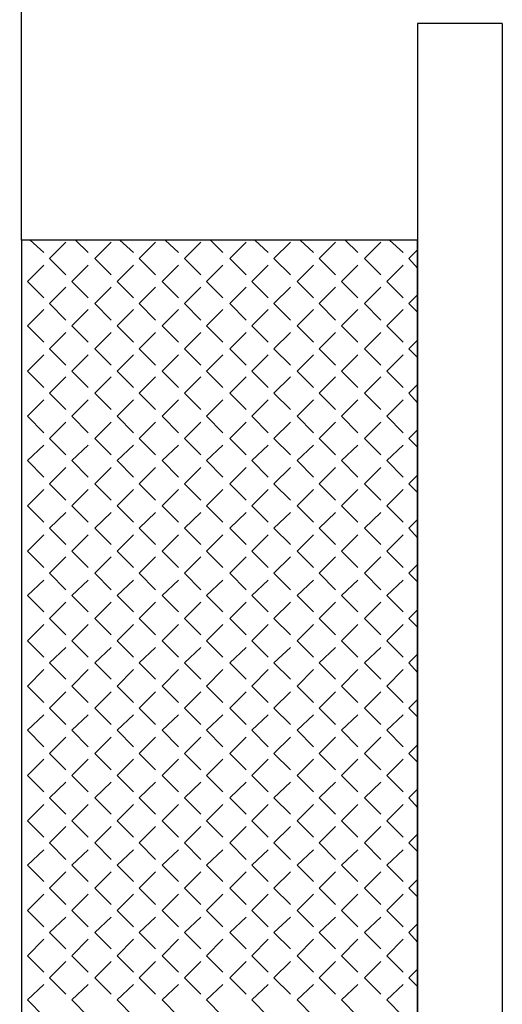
# Model space of a CAD drawing. Header units: millimetres. Extents: x -523 to 1404227, y -783705 to 1038705.
# Tile 26 of 256: x 204422 to 206543, y 2762 to 7091. Entities that reach past the tile are written whole.
import ezdxf

# ---------------------------------------------------------------- set-up
doc = ezdxf.new("R2010")
doc.units = ezdxf.units.MM
doc.linetypes.add('0.5_0.5', pattern=[1, 0.5, -0.5])
doc.layers.add('PDF _0', color=252, linetype='Continuous')

# ---------------------------------------------------------------- blocks, each defined once
blk = doc.blocks.new('A$Cc5eb5aaa')
at = {"layer": 'PDF _0', "color": 7, "lineweight": -3}
for points in [[(25562.5, 7514.7), (25562.5, 8598.5)], [(27675.1, 8467.2), (27302.5, 8467.2), (27302.5, 7514.7), (27302.5, 7374.9), (27302.5, 3674.8), (25554.1, 3674.8)], [(27675.1, 8467.2), (27675.1, 3217.5), (25791.1, 3217.5), (25791.1, 1676.5)]]:
    blk.add_lwpolyline(points, dxfattribs=at)
blk.add_lwpolyline([(25562.5, 7514.7), (25562.5, 3674.8), (27302.5, 3674.8), (27302.5, 7514.7)], close=True, dxfattribs=at)
at = {"layer": 'PDF _0', "lineweight": -3}
for points in [[(25600.6, 7514.7), (25659.9, 7459.6)], [(25685.3, 7434.2), (25757.3, 7506.2)], [(25799.6, 7514.7), (25854.6, 7459.6)], [(25884.3, 7434.2), (25956.2, 7506.2)], [(25994.4, 7514.7), (26053.6, 7459.6)], [(26079, 7434.2), (26151, 7506.2)], [(26193.3, 7514.7), (26252.6, 7459.6)], [(26278, 7434.2), (26350, 7506.2)], [(26392.3, 7514.7), (26447.3, 7459.6)], [(26477, 7434.2), (26549, 7506.2)], [(26587.1, 7514.7), (26646.3, 7459.6)], [(26671.7, 7434.2), (26743.7, 7506.2)], [(26786, 7514.7), (26845.3, 7459.6)], [(26870.7, 7434.2), (26942.7, 7506.2)], [(26985, 7514.7), (27040.1, 7459.6)], [(27069.7, 7434.2), (27141.7, 7506.2)], [(27179.8, 7514.7), (27239, 7459.6)], [(27264.4, 7434.2), (27302.5, 7472.3)], [(25587.9, 7332.6), (25659.9, 7404.6)], [(25685.3, 7434.2), (25757.3, 7362.2)], [(25782.7, 7332.6), (25854.6, 7404.6)], [(25884.3, 7434.2), (25956.2, 7362.2)], [(25981.7, 7332.6), (26053.6, 7404.6)], [(26079, 7434.2), (26151, 7362.2)], [(26180.6, 7332.6), (26252.6, 7404.6)], [(26278, 7434.2), (26350, 7362.2)], [(26375.4, 7332.6), (26447.3, 7404.6)], [(26477, 7434.2), (26549, 7362.2)], [(26574.4, 7332.6), (26646.3, 7404.6)], [(26671.7, 7434.2), (26743.7, 7362.2)], [(26773.3, 7332.6), (26845.3, 7404.6)], [(26870.7, 7434.2), (26942.7, 7362.2)], [(26968.1, 7332.6), (27040.1, 7404.6)], [(27069.7, 7434.2), (27141.7, 7362.2)], [(27167.1, 7332.6), (27239, 7404.6)], [(27264.4, 7434.2), (27302.5, 7391.9)], [(25587.9, 7332.6), (25659.9, 7260.6)], [(25782.7, 7332.6), (25854.6, 7260.6)], [(25981.7, 7332.6), (26053.6, 7260.6)], [(26180.6, 7332.6), (26252.6, 7260.6)], [(26375.4, 7332.6), (26447.3, 7260.6)], [(26574.4, 7332.6), (26646.3, 7260.6)], [(26773.3, 7332.6), (26845.3, 7260.6)], [(26968.1, 7332.6), (27040.1, 7260.6)], [(27167.1, 7332.6), (27239, 7260.6)], [(25685.3, 7235.2), (25757.3, 7307.2)], [(25884.3, 7235.2), (25956.2, 7307.2)], [(26079, 7235.2), (26151, 7307.2)], [(26278, 7235.2), (26350, 7307.2)], [(26477, 7235.2), (26549, 7307.2)], [(26671.7, 7235.2), (26743.7, 7307.2)], [(26870.7, 7235.2), (26942.7, 7307.2)], [(27069.7, 7235.2), (27141.7, 7307.2)], [(27264.4, 7235.2), (27302.5, 7273.3)], [(25685.3, 7235.2), (25757.3, 7163.3)], [(25884.3, 7235.2), (25956.2, 7163.3)], [(26079, 7235.2), (26151, 7163.3)], [(26278, 7235.2), (26350, 7163.3)], [(26477, 7235.2), (26549, 7163.3)], [(26671.7, 7235.2), (26743.7, 7163.3)], [(26870.7, 7235.2), (26942.7, 7163.3)], [(27069.7, 7235.2), (27141.7, 7163.3)], [(27264.4, 7235.2), (27302.5, 7197.1)], [(25587.9, 7137.9), (25659.9, 7209.8)], [(25782.7, 7137.9), (25854.6, 7209.8)], [(25981.7, 7137.9), (26053.6, 7209.8)], [(26180.6, 7137.9), (26252.6, 7209.8)], [(26375.4, 7137.9), (26447.3, 7209.8)], [(26574.4, 7137.9), (26646.3, 7209.8)], [(26773.3, 7137.9), (26845.3, 7209.8)], [(26968.1, 7137.9), (27040.1, 7209.8)], [(27167.1, 7137.9), (27239, 7209.8)], [(25587.9, 7137.9), (25659.9, 7065.9)], [(25685.3, 7036.3), (25757.3, 7108.2)], [(25782.7, 7137.9), (25854.6, 7065.9)], [(25884.3, 7036.3), (25956.2, 7108.2)], [(25981.7, 7137.9), (26053.6, 7065.9)], [(26079, 7036.3), (26151, 7108.2)], [(26180.6, 7137.9), (26252.6, 7065.9)], [(26278, 7036.3), (26350, 7108.2)], [(26375.4, 7137.9), (26447.3, 7065.9)], [(26477, 7036.3), (26549, 7108.2)], [(26574.4, 7137.9), (26646.3, 7065.9)], [(26671.7, 7036.3), (26743.7, 7108.2)], [(26773.3, 7137.9), (26845.3, 7065.9)], [(26870.7, 7036.3), (26942.7, 7108.2)], [(26968.1, 7137.9), (27040.1, 7065.9)], [(27069.7, 7036.3), (27141.7, 7108.2)], [(27167.1, 7137.9), (27239, 7065.9)], [(27264.4, 7036.3), (27302.5, 7074.4)], [(25685.3, 7036.3), (25757.3, 6964.3)], [(25884.3, 7036.3), (25956.2, 6964.3)], [(26079, 7036.3), (26151, 6964.3)], [(26278, 7036.3), (26350, 6964.3)], [(26477, 7036.3), (26549, 6964.3)], [(26671.7, 7036.3), (26743.7, 6964.3)], [(26870.7, 7036.3), (26942.7, 6964.3)], [(27069.7, 7036.3), (27141.7, 6964.3)], [(27264.4, 7036.3), (27302.5, 6998.2)], [(25587.9, 6938.9), (25659.9, 7010.9)], [(25782.7, 6938.9), (25854.6, 7010.9)], [(25981.7, 6938.9), (26053.6, 7010.9)], [(26180.6, 6938.9), (26252.6, 7010.9)], [(26375.4, 6938.9), (26447.3, 7010.9)], [(26574.4, 6938.9), (26646.3, 7010.9)], [(26773.3, 6938.9), (26845.3, 7010.9)], [(26968.1, 6938.9), (27040.1, 7010.9)], [(27167.1, 6938.9), (27239, 7010.9)], [(25587.9, 6938.9), (25659.9, 6866.9)], [(25782.7, 6938.9), (25854.6, 6866.9)], [(25981.7, 6938.9), (26053.6, 6866.9)], [(26180.6, 6938.9), (26252.6, 6866.9)], [(26375.4, 6938.9), (26447.3, 6866.9)], [(26574.4, 6938.9), (26646.3, 6866.9)], [(26773.3, 6938.9), (26845.3, 6866.9)], [(26968.1, 6938.9), (27040.1, 6866.9)], [(27167.1, 6938.9), (27239, 6866.9)], [(25685.3, 6841.5), (25757.3, 6913.5)], [(25884.3, 6841.5), (25956.2, 6913.5)], [(26079, 6841.5), (26151, 6913.5)], [(26278, 6841.5), (26350, 6913.5)], [(26477, 6841.5), (26549, 6913.5)], [(26671.7, 6841.5), (26743.7, 6913.5)], [(26870.7, 6841.5), (26942.7, 6913.5)], [(27069.7, 6841.5), (27141.7, 6913.5)], [(25685.3, 6841.5), (25757.3, 6769.5)], [(25884.3, 6841.5), (25956.2, 6769.5)], [(26079, 6841.5), (26151, 6769.5)], [(26278, 6841.5), (26350, 6769.5)], [(26477, 6841.5), (26549, 6769.5)], [(26671.7, 6841.5), (26743.7, 6769.5)], [(26870.7, 6841.5), (26942.7, 6769.5)], [(27069.7, 6841.5), (27141.7, 6769.5)], [(27264.4, 6841.5), (27302.5, 6879.6)], [(27264.4, 6841.5), (27302.5, 6799.2)], [(25587.9, 6739.9), (25659.9, 6811.9)], [(25782.7, 6739.9), (25854.6, 6811.9)], [(25981.7, 6739.9), (26053.6, 6811.9)], [(26180.6, 6739.9), (26252.6, 6811.9)], [(26375.4, 6739.9), (26447.3, 6811.9)], [(26574.4, 6739.9), (26646.3, 6811.9)], [(26773.3, 6739.9), (26845.3, 6811.9)], [(26968.1, 6739.9), (27040.1, 6811.9)], [(27167.1, 6739.9), (27239, 6811.9)], [(25587.9, 6739.9), (25659.9, 6667.9)], [(25685.3, 6642.5), (25757.3, 6714.5)], [(25782.7, 6739.9), (25854.6, 6667.9)], [(25884.3, 6642.5), (25956.2, 6714.5)], [(25981.7, 6739.9), (26053.6, 6667.9)], [(26079, 6642.5), (26151, 6714.5)], [(26180.6, 6739.9), (26252.6, 6667.9)], [(26278, 6642.5), (26350, 6714.5)], [(26375.4, 6739.9), (26447.3, 6667.9)], [(26477, 6642.5), (26549, 6714.5)], [(26574.4, 6739.9), (26646.3, 6667.9)], [(26671.7, 6642.5), (26743.7, 6714.5)], [(26773.3, 6739.9), (26845.3, 6667.9)], [(26870.7, 6642.5), (26942.7, 6714.5)], [(26968.1, 6739.9), (27040.1, 6667.9)], [(27069.7, 6642.5), (27141.7, 6714.5)], [(27167.1, 6739.9), (27239, 6667.9)], [(27264.4, 6642.5), (27302.5, 6680.6)], [(25685.3, 6642.5), (25757.3, 6570.6)], [(25884.3, 6642.5), (25956.2, 6570.6)], [(26079, 6642.5), (26151, 6570.6)], [(26278, 6642.5), (26350, 6570.6)], [(26477, 6642.5), (26549, 6570.6)], [(26671.7, 6642.5), (26743.7, 6570.6)], [(26870.7, 6642.5), (26942.7, 6570.6)], [(27069.7, 6642.5), (27141.7, 6570.6)], [(27264.4, 6642.5), (27302.5, 6604.4)], [(25587.9, 6545.2), (25659.9, 6612.9)], [(25782.7, 6545.2), (25854.6, 6612.9)], [(25981.7, 6545.2), (26053.6, 6612.9)], [(26180.6, 6545.2), (26252.6, 6612.9)], [(26375.4, 6545.2), (26447.3, 6612.9)], [(26574.4, 6545.2), (26646.3, 6612.9)], [(26773.3, 6545.2), (26845.3, 6612.9)], [(26968.1, 6545.2), (27040.1, 6612.9)], [(27167.1, 6545.2), (27239, 6612.9)], [(25587.9, 6545.2), (25659.9, 6473.2)], [(25782.7, 6545.2), (25854.6, 6473.2)], [(25981.7, 6545.2), (26053.6, 6473.2)], [(26180.6, 6545.2), (26252.6, 6473.2)], [(26375.4, 6545.2), (26447.3, 6473.2)], [(26574.4, 6545.2), (26646.3, 6473.2)], [(26773.3, 6545.2), (26845.3, 6473.2)], [(26968.1, 6545.2), (27040.1, 6473.2)], [(27167.1, 6545.2), (27239, 6473.2)], [(25685.3, 6443.6), (25757.3, 6515.5)], [(25884.3, 6443.6), (25956.2, 6515.5)], [(26079, 6443.6), (26151, 6515.5)], [(26278, 6443.6), (26350, 6515.5)], [(26477, 6443.6), (26549, 6515.5)], [(26671.7, 6443.6), (26743.7, 6515.5)], [(26870.7, 6443.6), (26942.7, 6515.5)], [(27069.7, 6443.6), (27141.7, 6515.5)], [(27264.4, 6443.6), (27302.5, 6481.7)], [(25587.9, 6346.2), (25659.9, 6418.1)], [(25685.3, 6443.6), (25757.3, 6371.6)], [(25782.7, 6346.2), (25854.6, 6418.1)], [(25884.3, 6443.6), (25956.2, 6371.6)], [(25981.7, 6346.2), (26053.6, 6418.1)], [(26079, 6443.6), (26151, 6371.6)], [(26180.6, 6346.2), (26252.6, 6418.1)], [(26278, 6443.6), (26350, 6371.6)], [(26375.4, 6346.2), (26447.3, 6418.1)], [(26477, 6443.6), (26549, 6371.6)], [(26574.4, 6346.2), (26646.3, 6418.1)], [(26671.7, 6443.6), (26743.7, 6371.6)], [(26773.3, 6346.2), (26845.3, 6418.1)], [(26870.7, 6443.6), (26942.7, 6371.6)], [(26968.1, 6346.2), (27040.1, 6418.1)], [(27069.7, 6443.6), (27141.7, 6371.6)], [(27167.1, 6346.2), (27239, 6418.1)], [(27264.4, 6443.6), (27302.5, 6405.4)], [(25587.9, 6346.2), (25659.9, 6274.2)], [(25782.7, 6346.2), (25854.6, 6274.2)], [(25981.7, 6346.2), (26053.6, 6274.2)], [(26180.6, 6346.2), (26252.6, 6274.2)], [(26375.4, 6346.2), (26447.3, 6274.2)], [(26574.4, 6346.2), (26646.3, 6274.2)], [(26773.3, 6346.2), (26845.3, 6274.2)], [(26968.1, 6346.2), (27040.1, 6274.2)], [(27167.1, 6346.2), (27239, 6274.2)], [(25685.3, 6248.8), (25757.3, 6316.5)], [(25884.3, 6248.8), (25956.2, 6316.5)], [(26079, 6248.8), (26151, 6316.5)], [(26278, 6248.8), (26350, 6316.5)], [(26477, 6248.8), (26549, 6316.5)], [(26671.7, 6248.8), (26743.7, 6316.5)], [(26870.7, 6248.8), (26942.7, 6316.5)], [(27069.7, 6248.8), (27141.7, 6316.5)], [(27264.4, 6248.8), (27302.5, 6286.9)], [(25685.3, 6248.8), (25757.3, 6176.8)], [(25884.3, 6248.8), (25956.2, 6176.8)], [(26079, 6248.8), (26151, 6176.8)], [(26278, 6248.8), (26350, 6176.8)], [(26477, 6248.8), (26549, 6176.8)], [(26671.7, 6248.8), (26743.7, 6176.8)], [(26870.7, 6248.8), (26942.7, 6176.8)], [(27069.7, 6248.8), (27141.7, 6176.8)], [(27264.4, 6248.8), (27302.5, 6206.5)], [(25587.9, 6147.2), (25659.9, 6219.2)], [(25782.7, 6147.2), (25854.6, 6219.2)], [(25981.7, 6147.2), (26053.6, 6219.2)], [(26180.6, 6147.2), (26252.6, 6219.2)], [(26375.4, 6147.2), (26447.3, 6219.2)], [(26574.4, 6147.2), (26646.3, 6219.2)], [(26773.3, 6147.2), (26845.3, 6219.2)], [(26968.1, 6147.2), (27040.1, 6219.2)], [(27167.1, 6147.2), (27239, 6219.2)], [(25587.9, 6147.2), (25659.9, 6075.2)], [(25782.7, 6147.2), (25854.6, 6075.2)], [(25981.7, 6147.2), (26053.6, 6075.2)], [(26180.6, 6147.2), (26252.6, 6075.2)], [(26375.4, 6147.2), (26447.3, 6075.2)], [(26574.4, 6147.2), (26646.3, 6075.2)], [(26773.3, 6147.2), (26845.3, 6075.2)], [(26968.1, 6147.2), (27040.1, 6075.2)], [(27167.1, 6147.2), (27239, 6075.2)], [(25685.3, 6049.8), (25757.3, 6121.8)], [(25884.3, 6049.8), (25956.2, 6121.8)], [(26079, 6049.8), (26151, 6121.8)], [(26278, 6049.8), (26350, 6121.8)], [(26477, 6049.8), (26549, 6121.8)], [(26671.7, 6049.8), (26743.7, 6121.8)], [(26870.7, 6049.8), (26942.7, 6121.8)], [(27069.7, 6049.8), (27141.7, 6121.8)], [(27264.4, 6049.8), (27302.5, 6087.9)], [(25587.9, 5952.5), (25659.9, 6020.2)], [(25685.3, 6049.8), (25757.3, 5977.9)], [(25782.7, 5952.5), (25854.6, 6020.2)], [(25884.3, 6049.8), (25956.2, 5977.9)], [(25981.7, 5952.5), (26053.6, 6020.2)], [(26079, 6049.8), (26151, 5977.9)], [(26180.6, 5952.5), (26252.6, 6020.2)], [(26278, 6049.8), (26350, 5977.9)], [(26375.4, 5952.5), (26447.3, 6020.2)], [(26477, 6049.8), (26549, 5977.9)], [(26574.4, 5952.5), (26646.3, 6020.2)], [(26671.7, 6049.8), (26743.7, 5977.9)], [(26773.3, 5952.5), (26845.3, 6020.2)], [(26870.7, 6049.8), (26942.7, 5977.9)], [(26968.1, 5952.5), (27040.1, 6020.2)], [(27069.7, 6049.8), (27141.7, 5977.9)], [(27167.1, 5952.5), (27239, 6020.2)], [(27264.4, 6049.8), (27302.5, 6011.7)], [(25587.9, 5952.5), (25659.9, 5880.5)], [(25782.7, 5952.5), (25854.6, 5880.5)], [(25981.7, 5952.5), (26053.6, 5880.5)], [(26180.6, 5952.5), (26252.6, 5880.5)], [(26375.4, 5952.5), (26447.3, 5880.5)], [(26574.4, 5952.5), (26646.3, 5880.5)], [(26773.3, 5952.5), (26845.3, 5880.5)], [(26968.1, 5952.5), (27040.1, 5880.5)], [(27167.1, 5952.5), (27239, 5880.5)], [(25685.3, 5850.8), (25757.3, 5922.8)], [(25884.3, 5850.8), (25956.2, 5922.8)], [(26079, 5850.8), (26151, 5922.8)], [(26278, 5850.8), (26350, 5922.8)], [(26477, 5850.8), (26549, 5922.8)], [(26671.7, 5850.8), (26743.7, 5922.8)], [(26870.7, 5850.8), (26942.7, 5922.8)], [(27069.7, 5850.8), (27141.7, 5922.8)], [(27264.4, 5850.8), (27302.5, 5888.9)], [(25685.3, 5850.8), (25757.3, 5778.9)], [(25884.3, 5850.8), (25956.2, 5778.9)], [(26079, 5850.8), (26151, 5778.9)], [(26278, 5850.8), (26350, 5778.9)], [(26477, 5850.8), (26549, 5778.9)], [(26671.7, 5850.8), (26743.7, 5778.9)], [(26870.7, 5850.8), (26942.7, 5778.9)], [(27069.7, 5850.8), (27141.7, 5778.9)], [(27264.4, 5850.8), (27302.5, 5812.7)], [(25587.9, 5753.5), (25659.9, 5825.4)], [(25782.7, 5753.5), (25854.6, 5825.4)], [(25981.7, 5753.5), (26053.6, 5825.4)], [(26180.6, 5753.5), (26252.6, 5825.4)], [(26375.4, 5753.5), (26447.3, 5825.4)], [(26574.4, 5753.5), (26646.3, 5825.4)], [(26773.3, 5753.5), (26845.3, 5825.4)], [(26968.1, 5753.5), (27040.1, 5825.4)], [(27167.1, 5753.5), (27239, 5825.4)], [(25587.9, 5753.5), (25659.9, 5681.5)], [(25685.3, 5656.1), (25757.3, 5723.8)], [(25782.7, 5753.5), (25854.6, 5681.5)], [(25884.3, 5656.1), (25956.2, 5723.8)], [(25981.7, 5753.5), (26053.6, 5681.5)], [(26079, 5656.1), (26151, 5723.8)], [(26180.6, 5753.5), (26252.6, 5681.5)], [(26278, 5656.1), (26350, 5723.8)], [(26375.4, 5753.5), (26447.3, 5681.5)], [(26477, 5656.1), (26549, 5723.8)], [(26574.4, 5753.5), (26646.3, 5681.5)], [(26671.7, 5656.1), (26743.7, 5723.8)], [(26773.3, 5753.5), (26845.3, 5681.5)], [(26870.7, 5656.1), (26942.7, 5723.8)], [(26968.1, 5753.5), (27040.1, 5681.5)], [(27069.7, 5656.1), (27141.7, 5723.8)], [(27167.1, 5753.5), (27239, 5681.5)], [(27264.4, 5656.1), (27302.5, 5694.2)], [(25685.3, 5656.1), (25757.3, 5584.1)], [(25884.3, 5656.1), (25956.2, 5584.1)], [(26079, 5656.1), (26151, 5584.1)], [(26278, 5656.1), (26350, 5584.1)], [(26477, 5656.1), (26549, 5584.1)], [(26671.7, 5656.1), (26743.7, 5584.1)], [(26870.7, 5656.1), (26942.7, 5584.1)], [(27069.7, 5656.1), (27141.7, 5584.1)], [(27264.4, 5656.1), (27302.5, 5613.8)], [(25587.9, 5554.5), (25659.9, 5626.5)], [(25782.7, 5554.5), (25854.6, 5626.5)], [(25981.7, 5554.5), (26053.6, 5626.5)], [(26180.6, 5554.5), (26252.6, 5626.5)], [(26375.4, 5554.5), (26447.3, 5626.5)], [(26574.4, 5554.5), (26646.3, 5626.5)], [(26773.3, 5554.5), (26845.3, 5626.5)], [(26968.1, 5554.5), (27040.1, 5626.5)], [(27167.1, 5554.5), (27239, 5626.5)], [(25587.9, 5554.5), (25659.9, 5482.5)], [(25782.7, 5554.5), (25854.6, 5482.5)], [(25981.7, 5554.5), (26053.6, 5482.5)], [(26180.6, 5554.5), (26252.6, 5482.5)], [(26375.4, 5554.5), (26447.3, 5482.5)], [(26574.4, 5554.5), (26646.3, 5482.5)], [(26773.3, 5554.5), (26845.3, 5482.5)], [(26968.1, 5554.5), (27040.1, 5482.5)], [(27167.1, 5554.5), (27239, 5482.5)], [(25685.3, 5457.1), (25757.3, 5529.1)], [(25884.3, 5457.1), (25956.2, 5529.1)], [(26079, 5457.1), (26151, 5529.1)], [(26278, 5457.1), (26350, 5529.1)], [(26477, 5457.1), (26549, 5529.1)], [(26671.7, 5457.1), (26743.7, 5529.1)], [(26870.7, 5457.1), (26942.7, 5529.1)], [(27069.7, 5457.1), (27141.7, 5529.1)], [(25685.3, 5457.1), (25757.3, 5385.1)], [(25884.3, 5457.1), (25956.2, 5385.1)], [(26079, 5457.1), (26151, 5385.1)], [(26278, 5457.1), (26350, 5385.1)], [(26477, 5457.1), (26549, 5385.1)], [(26671.7, 5457.1), (26743.7, 5385.1)], [(26870.7, 5457.1), (26942.7, 5385.1)], [(27069.7, 5457.1), (27141.7, 5385.1)], [(27264.4, 5457.1), (27302.5, 5495.2)], [(27264.4, 5457.1), (27302.5, 5419)], [(25587.9, 5359.7), (25659.9, 5427.5)], [(25782.7, 5359.7), (25854.6, 5427.5)], [(25981.7, 5359.7), (26053.6, 5427.5)], [(26180.6, 5359.7), (26252.6, 5427.5)], [(26375.4, 5359.7), (26447.3, 5427.5)], [(26574.4, 5359.7), (26646.3, 5427.5)], [(26773.3, 5359.7), (26845.3, 5427.5)], [(26968.1, 5359.7), (27040.1, 5427.5)], [(27167.1, 5359.7), (27239, 5427.5)], [(25587.9, 5359.7), (25659.9, 5287.8)], [(25685.3, 5258.1), (25757.3, 5330.1)], [(25782.7, 5359.7), (25854.6, 5287.8)], [(25884.3, 5258.1), (25956.2, 5330.1)], [(25981.7, 5359.7), (26053.6, 5287.8)], [(26079, 5258.1), (26151, 5330.1)], [(26180.6, 5359.7), (26252.6, 5287.8)], [(26278, 5258.1), (26350, 5330.1)], [(26375.4, 5359.7), (26447.3, 5287.8)], [(26477, 5258.1), (26549, 5330.1)], [(26574.4, 5359.7), (26646.3, 5287.8)], [(26671.7, 5258.1), (26743.7, 5330.1)], [(26773.3, 5359.7), (26845.3, 5287.8)], [(26870.7, 5258.1), (26942.7, 5330.1)], [(26968.1, 5359.7), (27040.1, 5287.8)], [(27069.7, 5258.1), (27141.7, 5330.1)], [(27167.1, 5359.7), (27239, 5287.8)], [(27264.4, 5258.1), (27302.5, 5296.2)], [(25685.3, 5258.1), (25757.3, 5186.2)], [(25884.3, 5258.1), (25956.2, 5186.2)], [(26079, 5258.1), (26151, 5186.2)], [(26278, 5258.1), (26350, 5186.2)], [(26477, 5258.1), (26549, 5186.2)], [(26671.7, 5258.1), (26743.7, 5186.2)], [(26870.7, 5258.1), (26942.7, 5186.2)], [(27069.7, 5258.1), (27141.7, 5186.2)], [(27264.4, 5258.1), (27302.5, 5220)], [(25587.9, 5160.8), (25659.9, 5232.7)], [(25782.7, 5160.8), (25854.6, 5232.7)], [(25981.7, 5160.8), (26053.6, 5232.7)], [(26180.6, 5160.8), (26252.6, 5232.7)], [(26375.4, 5160.8), (26447.3, 5232.7)], [(26574.4, 5160.8), (26646.3, 5232.7)], [(26773.3, 5160.8), (26845.3, 5232.7)], [(26968.1, 5160.8), (27040.1, 5232.7)], [(27167.1, 5160.8), (27239, 5232.7)], [(25587.9, 5160.8), (25659.9, 5088.8)], [(25782.7, 5160.8), (25854.6, 5088.8)], [(25981.7, 5160.8), (26053.6, 5088.8)], [(26180.6, 5160.8), (26252.6, 5088.8)], [(26375.4, 5160.8), (26447.3, 5088.8)], [(26574.4, 5160.8), (26646.3, 5088.8)], [(26773.3, 5160.8), (26845.3, 5088.8)], [(26968.1, 5160.8), (27040.1, 5088.8)], [(27167.1, 5160.8), (27239, 5088.8)], [(25685.3, 5063.4), (25757.3, 5131.1)], [(25884.3, 5063.4), (25956.2, 5131.1)], [(26079, 5063.4), (26151, 5131.1)], [(26278, 5063.4), (26350, 5131.1)], [(26477, 5063.4), (26549, 5131.1)], [(26671.7, 5063.4), (26743.7, 5131.1)], [(26870.7, 5063.4), (26942.7, 5131.1)], [(27069.7, 5063.4), (27141.7, 5131.1)], [(27264.4, 5063.4), (27302.5, 5101.5)], [(25587.9, 4961.8), (25659.9, 5033.8)], [(25685.3, 5063.4), (25757.3, 4991.4)], [(25782.7, 4961.8), (25854.6, 5033.8)], [(25884.3, 5063.4), (25956.2, 4991.4)], [(25981.7, 4961.8), (26053.6, 5033.8)], [(26079, 5063.4), (26151, 4991.4)], [(26180.6, 4961.8), (26252.6, 5033.8)], [(26278, 5063.4), (26350, 4991.4)], [(26375.4, 4961.8), (26447.3, 5033.8)], [(26477, 5063.4), (26549, 4991.4)], [(26574.4, 4961.8), (26646.3, 5033.8)], [(26671.7, 5063.4), (26743.7, 4991.4)], [(26773.3, 4961.8), (26845.3, 5033.8)], [(26870.7, 5063.4), (26942.7, 4991.4)], [(26968.1, 4961.8), (27040.1, 5033.8)], [(27069.7, 5063.4), (27141.7, 4991.4)], [(27167.1, 4961.8), (27239, 5033.8)], [(27264.4, 5063.4), (27302.5, 5021.1)], [(25587.9, 4961.8), (25659.9, 4889.8)], [(25685.3, 4864.4), (25757.3, 4936.4)], [(25782.7, 4961.8), (25854.6, 4889.8)], [(25884.3, 4864.4), (25956.2, 4936.4)], [(25981.7, 4961.8), (26053.6, 4889.8)], [(26079, 4864.4), (26151, 4936.4)], [(26180.6, 4961.8), (26252.6, 4889.8)], [(26278, 4864.4), (26350, 4936.4)], [(26375.4, 4961.8), (26447.3, 4889.8)], [(26477, 4864.4), (26549, 4936.4)], [(26574.4, 4961.8), (26646.3, 4889.8)], [(26671.7, 4864.4), (26743.7, 4936.4)], [(26773.3, 4961.8), (26845.3, 4889.8)], [(26870.7, 4864.4), (26942.7, 4936.4)], [(26968.1, 4961.8), (27040.1, 4889.8)], [(27069.7, 4864.4), (27141.7, 4936.4)], [(27167.1, 4961.8), (27239, 4889.8)], [(27264.4, 4864.4), (27302.5, 4902.5)], [(25685.3, 4864.4), (25757.3, 4792.4)], [(25884.3, 4864.4), (25956.2, 4792.4)], [(26079, 4864.4), (26151, 4792.4)], [(26278, 4864.4), (26350, 4792.4)], [(26477, 4864.4), (26549, 4792.4)], [(26671.7, 4864.4), (26743.7, 4792.4)], [(26870.7, 4864.4), (26942.7, 4792.4)], [(27069.7, 4864.4), (27141.7, 4792.4)], [(27264.4, 4864.4), (27302.5, 4826.3)], [(25587.9, 4767), (25659.9, 4834.8)], [(25782.7, 4767), (25854.6, 4834.8)], [(25981.7, 4767), (26053.6, 4834.8)], [(26180.6, 4767), (26252.6, 4834.8)], [(26375.4, 4767), (26447.3, 4834.8)], [(26574.4, 4767), (26646.3, 4834.8)], [(26773.3, 4767), (26845.3, 4834.8)], [(26968.1, 4767), (27040.1, 4834.8)], [(27167.1, 4767), (27239, 4834.8)], [(25587.9, 4767), (25659.9, 4695.1)], [(25782.7, 4767), (25854.6, 4695.1)], [(25981.7, 4767), (26053.6, 4695.1)], [(26180.6, 4767), (26252.6, 4695.1)], [(26375.4, 4767), (26447.3, 4695.1)], [(26574.4, 4767), (26646.3, 4695.1)], [(26773.3, 4767), (26845.3, 4695.1)], [(26968.1, 4767), (27040.1, 4695.1)], [(27167.1, 4767), (27239, 4695.1)], [(25685.3, 4665.4), (25757.3, 4737.4)], [(25884.3, 4665.4), (25956.2, 4737.4)], [(26079, 4665.4), (26151, 4737.4)], [(26278, 4665.4), (26350, 4737.4)], [(26477, 4665.4), (26549, 4737.4)], [(26671.7, 4665.4), (26743.7, 4737.4)], [(26870.7, 4665.4), (26942.7, 4737.4)], [(27069.7, 4665.4), (27141.7, 4737.4)], [(27264.4, 4665.4), (27302.5, 4703.5)], [(25587.9, 4568.1), (25659.9, 4640)], [(25685.3, 4665.4), (25757.3, 4593.5)], [(25782.7, 4568.1), (25854.6, 4640)], [(25884.3, 4665.4), (25956.2, 4593.5)], [(25981.7, 4568.1), (26053.6, 4640)], [(26079, 4665.4), (26151, 4593.5)], [(26180.6, 4568.1), (26252.6, 4640)], [(26278, 4665.4), (26350, 4593.5)], [(26375.4, 4568.1), (26447.3, 4640)], [(26477, 4665.4), (26549, 4593.5)], [(26574.4, 4568.1), (26646.3, 4640)], [(26671.7, 4665.4), (26743.7, 4593.5)], [(26773.3, 4568.1), (26845.3, 4640)], [(26870.7, 4665.4), (26942.7, 4593.5)], [(26968.1, 4568.1), (27040.1, 4640)], [(27069.7, 4665.4), (27141.7, 4593.5)], [(27167.1, 4568.1), (27239, 4640)], [(27264.4, 4665.4), (27302.5, 4627.3)], [(25587.9, 4568.1), (25659.9, 4496.1)], [(25782.7, 4568.1), (25854.6, 4496.1)], [(25981.7, 4568.1), (26053.6, 4496.1)], [(26180.6, 4568.1), (26252.6, 4496.1)], [(26375.4, 4568.1), (26447.3, 4496.1)], [(26574.4, 4568.1), (26646.3, 4496.1)], [(26773.3, 4568.1), (26845.3, 4496.1)], [(26968.1, 4568.1), (27040.1, 4496.1)], [(27167.1, 4568.1), (27239, 4496.1)], [(25685.3, 4470.7), (25757.3, 4538.4)], [(25884.3, 4470.7), (25956.2, 4538.4)], [(26079, 4470.7), (26151, 4538.4)], [(26278, 4470.7), (26350, 4538.4)], [(26477, 4470.7), (26549, 4538.4)], [(26671.7, 4470.7), (26743.7, 4538.4)], [(26870.7, 4470.7), (26942.7, 4538.4)], [(27069.7, 4470.7), (27141.7, 4538.4)], [(27264.4, 4470.7), (27302.5, 4508.8)], [(25685.3, 4470.7), (25757.3, 4398.7)], [(25884.3, 4470.7), (25956.2, 4398.7)], [(26079, 4470.7), (26151, 4398.7)], [(26278, 4470.7), (26350, 4398.7)], [(26477, 4470.7), (26549, 4398.7)], [(26671.7, 4470.7), (26743.7, 4398.7)], [(26870.7, 4470.7), (26942.7, 4398.7)], [(27069.7, 4470.7), (27141.7, 4398.7)], [(27264.4, 4470.7), (27302.5, 4428.4)], [(25587.9, 4369.1), (25659.9, 4441.1)], [(25782.7, 4369.1), (25854.6, 4441.1)], [(25981.7, 4369.1), (26053.6, 4441.1)], [(26180.6, 4369.1), (26252.6, 4441.1)], [(26375.4, 4369.1), (26447.3, 4441.1)], [(26574.4, 4369.1), (26646.3, 4441.1)], [(26773.3, 4369.1), (26845.3, 4441.1)], [(26968.1, 4369.1), (27040.1, 4441.1)], [(27167.1, 4369.1), (27239, 4441.1)], [(25587.9, 4369.1), (25659.9, 4297.1)], [(25685.3, 4271.7), (25757.3, 4343.7)], [(25782.7, 4369.1), (25854.6, 4297.1)], [(25884.3, 4271.7), (25956.2, 4343.7)], [(25981.7, 4369.1), (26053.6, 4297.1)], [(26079, 4271.7), (26151, 4343.7)], [(26180.6, 4369.1), (26252.6, 4297.1)], [(26278, 4271.7), (26350, 4343.7)], [(26375.4, 4369.1), (26447.3, 4297.1)], [(26477, 4271.7), (26549, 4343.7)], [(26574.4, 4369.1), (26646.3, 4297.1)], [(26671.7, 4271.7), (26743.7, 4343.7)], [(26773.3, 4369.1), (26845.3, 4297.1)], [(26870.7, 4271.7), (26942.7, 4343.7)], [(26968.1, 4369.1), (27040.1, 4297.1)], [(27069.7, 4271.7), (27141.7, 4343.7)], [(27167.1, 4369.1), (27239, 4297.1)], [(27264.4, 4271.7), (27302.5, 4309.8)], [(25587.9, 4174.3), (25659.9, 4242.1)], [(25685.3, 4271.7), (25757.3, 4199.7)], [(25782.7, 4174.3), (25854.6, 4242.1)], [(25884.3, 4271.7), (25956.2, 4199.7)], [(25981.7, 4174.3), (26053.6, 4242.1)], [(26079, 4271.7), (26151, 4199.7)], [(26180.6, 4174.3), (26252.6, 4242.1)], [(26278, 4271.7), (26350, 4199.7)], [(26375.4, 4174.3), (26447.3, 4242.1)], [(26477, 4271.7), (26549, 4199.7)], [(26574.4, 4174.3), (26646.3, 4242.1)], [(26671.7, 4271.7), (26743.7, 4199.7)], [(26773.3, 4174.3), (26845.3, 4242.1)], [(26870.7, 4271.7), (26942.7, 4199.7)], [(26968.1, 4174.3), (27040.1, 4242.1)], [(27069.7, 4271.7), (27141.7, 4199.7)], [(27167.1, 4174.3), (27239, 4242.1)], [(27264.4, 4271.7), (27302.5, 4233.6)], [(25587.9, 4174.3), (25659.9, 4102.4)], [(25782.7, 4174.3), (25854.6, 4102.4)], [(25981.7, 4174.3), (26053.6, 4102.4)], [(26180.6, 4174.3), (26252.6, 4102.4)], [(26375.4, 4174.3), (26447.3, 4102.4)], [(26574.4, 4174.3), (26646.3, 4102.4)], [(26773.3, 4174.3), (26845.3, 4102.4)], [(26968.1, 4174.3), (27040.1, 4102.4)], [(27167.1, 4174.3), (27239, 4102.4)]]:
    blk.add_lwpolyline(points, dxfattribs=at)

msp = doc.modelspace()

# ---------------------------------------------------------------- block references
at = {"color": 1, "linetype": '0.5_0.5', "ltscale": 10}
msp.add_blockref('A$Cc5eb5aaa', (178867.66, -1392.86), dxfattribs=at)

doc.saveas('drawing.dxf')
